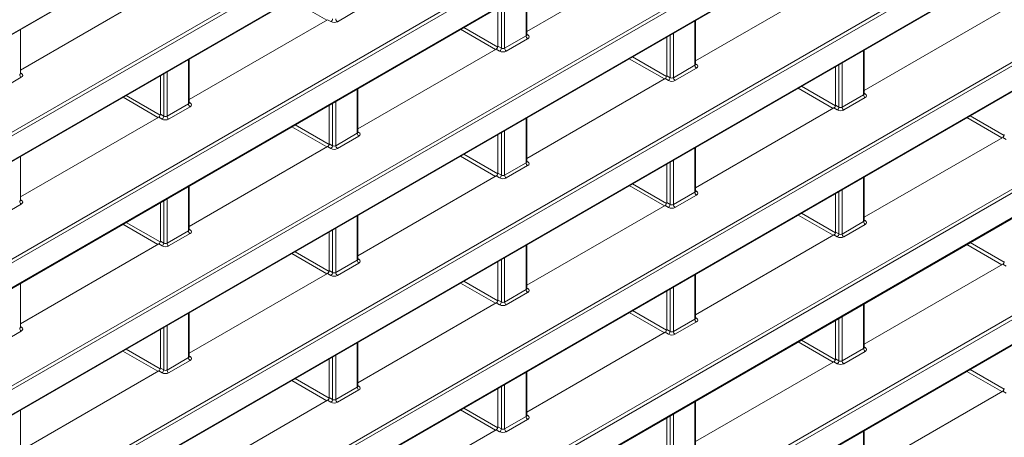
# Model space of a CAD drawing. Header units: millimetres. Extents: x 0 to 1118, y 0 to 864.
# Tile 153 of 235: x 918 to 939, y 347 to 356. Entities that reach past the tile are written whole.
import ezdxf

# ---------------------------------------------------------------- set-up
doc = ezdxf.new("R2010")
doc.units = ezdxf.units.MM

msp = doc.modelspace()

# ---------------------------------------------------------------- linework, layer by layer
at = {"color": 9, "linetype": 'Continuous', "lineweight": 0}
for p, q in [((868.097, 325.104), (957.939, 376.968)), ((957.974, 376.908), (868.132, 325.043)), ((868.132, 324.511), (958.409, 376.626)), ((868.097, 322.38), (960.629, 375.797)), ((960.664, 375.736), (868.132, 322.319)), ((868.132, 321.786), (960.664, 375.204)), ((873.413, 330.284), (951.261, 375.224)), ((868.097, 319.655), (960.629, 373.073)), ((960.664, 373.012), (868.132, 319.595)), ((868.132, 319.062), (960.664, 372.48)), ((868.097, 316.931), (960.629, 370.349)), ((960.664, 370.288), (868.132, 316.87)), ((868.132, 316.338), (960.664, 369.756)), ((868.097, 314.207), (960.629, 367.625)), ((960.664, 367.564), (868.132, 314.146)), ((868.132, 313.614), (960.664, 367.032)), ((868.097, 311.483), (960.629, 364.901)), ((960.664, 364.84), (868.132, 311.422)), ((868.132, 310.89), (960.664, 364.308)), ((868.097, 308.759), (960.629, 362.177)), ((960.664, 362.116), (868.132, 308.698)), ((868.132, 308.166), (960.664, 361.584)), ((928.738, 355.804), (928.738, 356.757)), ((924.459, 356.143), (923.708, 356.577)), ((928.207, 355.539), (928.207, 356.45)), ((928.277, 356.491), (928.277, 355.538)), ((925.148, 356.375), (924.688, 356.109)), ((924.547, 356.11), (924.475, 356.152)), ((932.362, 355.172), (932.362, 356.125)), ((928.083, 355.511), (927.331, 355.945)), ((927.402, 355.986), (928.132, 355.564)), ((928.277, 355.538), (928.738, 355.804)), ((928.752, 355.839), (928.774, 355.825)), ((931.831, 354.907), (931.831, 355.818)), ((931.901, 355.859), (931.901, 354.906)), ((928.134, 355.581), (928.207, 355.539)), ((928.772, 355.743), (928.312, 355.477)), ((928.171, 355.478), (928.099, 355.52)), ((935.986, 354.54), (935.986, 355.493)), ((921.49, 354.344), (921.49, 355.297)), ((931.707, 354.879), (930.955, 355.313)), ((931.026, 355.353), (931.756, 354.932)), ((931.901, 354.906), (932.362, 355.172)), ((932.376, 355.207), (932.398, 355.193)), ((935.455, 354.275), (935.455, 355.186)), ((935.525, 355.227), (935.525, 354.274)), ((917.881, 355.011), (917.902, 354.997)), ((920.959, 354.079), (920.959, 354.99)), ((921.029, 355.031), (921.029, 354.078)), ((931.758, 354.949), (931.831, 354.907)), ((932.396, 355.111), (931.935, 354.845)), ((917.901, 354.915), (917.44, 354.649)), ((931.795, 354.846), (931.723, 354.888)), ((920.154, 354.526), (920.884, 354.104)), ((925.114, 353.712), (925.114, 354.665)), ((935.331, 354.247), (934.579, 354.681)), ((934.65, 354.721), (935.379, 354.3)), ((935.525, 354.274), (935.986, 354.54)), ((936, 354.575), (936.021, 354.561)), ((920.835, 354.051), (920.084, 354.485)), ((921.029, 354.078), (921.49, 354.344)), ((921.504, 354.379), (921.526, 354.365)), ((924.583, 353.447), (924.583, 354.358)), ((924.653, 354.399), (924.653, 353.446)), ((935.382, 354.317), (935.455, 354.275)), ((936.02, 354.479), (935.559, 354.213)), ((920.886, 354.121), (920.959, 354.079)), ((921.525, 354.283), (921.064, 354.017)), ((935.419, 354.214), (935.347, 354.256)), ((920.924, 354.018), (920.851, 354.06)), ((923.778, 353.894), (924.508, 353.472)), ((928.738, 353.08), (928.738, 354.033)), ((938.955, 353.614), (938.203, 354.049)), ((938.274, 354.089), (939.003, 353.668)), ((924.459, 353.419), (923.707, 353.853)), ((924.653, 353.446), (925.114, 353.712)), ((925.128, 353.747), (925.15, 353.733)), ((928.207, 352.815), (928.207, 353.726)), ((928.277, 353.767), (928.277, 352.814)), ((924.51, 353.489), (924.583, 353.447)), ((925.148, 353.651), (924.688, 353.385)), ((939.043, 353.582), (938.971, 353.624)), ((924.547, 353.386), (924.475, 353.428)), ((927.402, 353.261), (928.132, 352.84)), ((932.362, 352.448), (932.362, 353.401)), ((928.083, 352.787), (927.331, 353.221)), ((928.277, 352.814), (928.738, 353.08)), ((928.752, 353.115), (928.774, 353.101)), ((931.831, 352.183), (931.831, 353.094)), ((931.901, 353.134), (931.901, 352.182)), ((928.134, 352.857), (928.207, 352.815)), ((928.772, 353.019), (928.312, 352.753)), ((928.171, 352.754), (928.099, 352.796)), ((931.026, 352.629), (931.756, 352.208)), ((935.986, 351.816), (935.986, 352.769)), ((921.49, 351.62), (921.49, 352.573)), ((931.707, 352.154), (930.955, 352.589)), ((931.901, 352.182), (932.362, 352.448)), ((932.376, 352.483), (932.398, 352.469)), ((935.455, 351.551), (935.455, 352.462)), ((935.525, 352.502), (935.525, 351.55)), ((917.881, 352.287), (917.902, 352.273)), ((920.959, 351.355), (920.959, 352.266)), ((921.029, 352.307), (921.029, 351.354)), ((931.758, 352.225), (931.831, 352.183)), ((932.396, 352.387), (931.935, 352.121)), ((917.901, 352.191), (917.44, 351.925)), ((931.795, 352.122), (931.723, 352.164)), ((934.65, 351.997), (935.379, 351.576)), ((920.154, 351.801), (920.884, 351.38)), ((925.114, 350.988), (925.114, 351.941)), ((935.331, 351.522), (934.579, 351.956)), ((935.525, 351.55), (935.986, 351.816)), ((936, 351.851), (936.021, 351.837)), ((920.835, 351.327), (920.083, 351.761)), ((921.029, 351.354), (921.49, 351.62)), ((921.525, 351.559), (921.064, 351.293)), ((921.504, 351.655), (921.526, 351.641)), ((924.583, 350.723), (924.583, 351.634)), ((924.653, 351.674), (924.653, 350.722)), ((935.382, 351.593), (935.455, 351.551)), ((936.02, 351.755), (935.559, 351.489)), ((920.886, 351.397), (920.959, 351.355)), ((935.419, 351.49), (935.347, 351.532)), ((938.273, 351.365), (939.003, 350.944)), ((920.924, 351.294), (920.851, 351.336)), ((923.778, 351.169), (924.508, 350.748)), ((928.738, 350.356), (928.738, 351.308)), ((938.955, 350.89), (938.203, 351.324)), ((924.459, 350.695), (923.707, 351.129)), ((924.653, 350.722), (925.114, 350.988)), ((925.148, 350.927), (924.688, 350.661)), ((925.128, 351.023), (925.15, 351.009)), ((928.207, 350.091), (928.207, 351.002)), ((928.277, 351.042), (928.277, 350.09)), ((924.51, 350.765), (924.583, 350.723)), ((939.043, 350.858), (938.971, 350.9)), ((924.547, 350.662), (924.475, 350.704)), ((927.402, 350.537), (928.132, 350.116)), ((932.362, 349.724), (932.362, 350.676)), ((928.083, 350.062), (927.331, 350.497)), ((928.277, 350.09), (928.738, 350.356)), ((928.772, 350.295), (928.312, 350.029)), ((928.752, 350.391), (928.774, 350.377)), ((931.831, 349.459), (931.831, 350.37)), ((931.901, 350.41), (931.901, 349.458)), ((928.134, 350.133), (928.207, 350.091)), ((928.171, 350.03), (928.099, 350.072)), ((931.026, 349.905), (931.755, 349.484)), ((935.986, 349.092), (935.986, 350.044)), ((921.49, 348.896), (921.49, 349.848)), ((931.707, 349.43), (930.955, 349.864)), ((931.901, 349.458), (932.362, 349.724)), ((932.396, 349.663), (931.935, 349.397)), ((932.376, 349.758), (932.398, 349.745)), ((935.455, 348.827), (935.455, 349.738)), ((935.525, 349.778), (935.525, 348.826)), ((917.901, 349.467), (917.44, 349.201)), ((917.881, 349.563), (917.902, 349.549)), ((920.959, 348.631), (920.959, 349.542)), ((921.029, 349.582), (921.029, 348.63)), ((931.758, 349.501), (931.831, 349.459)), ((931.795, 349.398), (931.723, 349.44)), ((934.649, 349.273), (935.379, 348.852)), ((920.835, 348.602), (920.083, 349.037)), ((920.154, 349.077), (920.884, 348.656)), ((925.114, 348.264), (925.114, 349.216)), ((935.331, 348.798), (934.579, 349.232)), ((935.525, 348.826), (935.986, 349.092)), ((936.02, 349.031), (935.559, 348.765)), ((936, 349.126), (936.021, 349.113)), ((921.029, 348.63), (921.49, 348.896)), ((921.525, 348.835), (921.064, 348.569)), ((921.504, 348.931), (921.526, 348.917)), ((924.583, 347.999), (924.583, 348.91)), ((924.653, 348.95), (924.653, 347.998)), ((935.382, 348.869), (935.455, 348.827)), ((920.924, 348.57), (920.851, 348.612)), ((920.886, 348.673), (920.959, 348.631)), ((935.419, 348.766), (935.347, 348.808)), ((938.954, 348.166), (938.203, 348.6)), ((938.273, 348.641), (939.003, 348.22)), ((924.459, 347.97), (923.707, 348.404)), ((923.778, 348.445), (924.508, 348.024)), ((928.738, 347.632), (928.738, 348.584)), ((924.653, 347.998), (925.114, 348.264)), ((925.148, 348.203), (924.688, 347.937)), ((925.128, 348.298), (925.15, 348.285)), ((928.207, 347.367), (928.207, 348.278)), ((928.277, 348.318), (928.277, 347.366)), ((924.547, 347.938), (924.475, 347.98)), ((924.51, 348.041), (924.583, 347.999)), ((939.043, 348.134), (938.971, 348.175)), ((928.083, 347.338), (927.331, 347.772)), ((927.402, 347.813), (928.132, 347.392)), ((932.362, 347), (932.362, 347.952)), ((928.277, 347.366), (928.738, 347.632)), ((928.772, 347.571), (928.312, 347.305)), ((928.752, 347.666), (928.774, 347.653)), ((931.831, 346.735), (931.831, 347.646)), ((931.901, 347.686), (931.901, 346.734)), ((928.171, 347.306), (928.099, 347.348)), ((928.134, 347.409), (928.207, 347.367)), ((935.986, 346.368), (935.986, 347.32))]:
    msp.add_line(p, q, dxfattribs=at)
at = {"color": 7, "linetype": 'Continuous', "lineweight": 15}
for p, q in [((868.121, 324.488), (958.398, 376.603)), ((868.121, 321.764), (960.654, 375.181)), ((873.403, 330.261), (951.214, 375.18)), ((868.121, 319.04), (960.654, 372.457)), ((868.121, 316.315), (960.654, 369.733)), ((868.121, 313.591), (960.654, 367.009)), ((868.121, 310.867), (960.654, 364.285)), ((868.121, 308.143), (960.654, 361.561)), ((931.723, 357.612), (928.752, 355.897)), ((935.347, 356.98), (932.376, 355.265)), ((920.851, 356.784), (917.881, 355.069)), ((928.752, 355.825), (928.752, 356.765)), ((928.134, 355.581), (928.134, 356.408)), ((938.971, 356.348), (936, 354.633)), ((924.475, 356.152), (921.504, 354.437)), ((932.376, 355.193), (932.376, 356.133)), ((917.881, 354.997), (917.881, 355.937)), ((931.758, 354.949), (931.758, 355.776)), ((928.099, 355.52), (925.128, 353.805)), ((936, 354.561), (936, 355.501)), ((921.504, 354.365), (921.504, 355.305)), ((920.886, 354.121), (920.886, 354.948)), ((935.382, 354.317), (935.382, 355.144)), ((931.723, 354.888), (928.752, 353.173)), ((925.128, 353.733), (925.128, 354.673)), ((924.51, 353.489), (924.51, 354.316)), ((935.347, 354.256), (932.376, 352.541)), ((920.851, 354.06), (917.881, 352.345)), ((928.752, 353.101), (928.752, 354.041)), ((928.134, 352.857), (928.134, 353.684)), ((938.971, 353.624), (936, 351.909)), ((924.475, 353.428), (921.504, 351.713)), ((932.376, 352.469), (932.376, 353.409)), ((917.881, 352.273), (917.881, 353.213)), ((931.758, 352.225), (931.758, 353.052)), ((928.099, 352.796), (925.128, 351.081)), ((936, 351.837), (936, 352.777)), ((921.504, 351.641), (921.504, 352.581)), ((935.382, 351.593), (935.382, 352.42)), ((920.886, 351.397), (920.886, 352.224)), ((931.723, 352.164), (928.752, 350.449)), ((925.128, 351.009), (925.128, 351.949)), ((924.51, 350.765), (924.51, 351.592)), ((935.347, 351.532), (932.376, 349.817)), ((920.851, 351.336), (917.881, 349.621)), ((928.752, 350.377), (928.752, 351.317)), ((928.134, 350.133), (928.134, 350.96)), ((938.971, 350.9), (936, 349.185)), ((924.475, 350.704), (921.504, 348.989)), ((932.376, 349.745), (932.376, 350.685)), ((917.881, 349.549), (917.881, 350.489)), ((931.758, 349.501), (931.758, 350.328)), ((928.099, 350.072), (925.128, 348.357)), ((936, 349.113), (936, 350.053)), ((921.504, 348.917), (921.504, 349.857)), ((935.382, 348.869), (935.382, 349.696)), ((920.886, 348.673), (920.886, 349.5)), ((931.723, 349.44), (928.752, 347.725)), ((925.128, 348.285), (925.128, 349.225)), ((924.51, 348.041), (924.51, 348.868)), ((920.851, 348.612), (917.881, 346.897)), ((935.347, 348.808), (932.376, 347.093)), ((928.752, 347.653), (928.752, 348.593)), ((928.134, 347.409), (928.134, 348.236)), ((924.475, 347.98), (921.504, 346.265)), ((938.971, 348.175), (936, 346.461)), ((917.881, 346.825), (917.881, 347.765)), ((932.376, 347.021), (932.376, 347.961)), ((931.758, 346.777), (931.758, 347.604)), ((928.099, 347.348), (925.128, 345.633)), ((936, 346.389), (936, 347.329))]:
    msp.add_line(p, q, dxfattribs=at)
at = {"color": 9, "linetype": 'Continuous', "lineweight": 0}
for centre, radius, start, end in [((924.504, 356.176), 0.0793, 303.5222, 356.4778), ((924.73, 356.174), 0.077, 182.6523, 236.7703), ((928.815, 355.808), 0.077, 182.6523, 236.7703), ((928.758, 355.849), 0.0278, 257.7331, 303.5435), ((928.128, 355.544), 0.0793, 303.5222, 356.4778), ((928.354, 355.542), 0.077, 182.6523, 236.7703), ((932.439, 355.176), 0.077, 182.6523, 236.7703), ((932.382, 355.217), 0.0278, 257.7331, 303.5435), ((917.943, 354.98), 0.077, 182.6523, 236.7703), ((917.887, 355.021), 0.0278, 257.7331, 303.5435), ((931.752, 354.912), 0.0793, 303.5222, 356.4778), ((931.978, 354.91), 0.077, 182.6523, 236.7703), ((936.062, 354.544), 0.077, 182.6523, 236.7703), ((936.006, 354.585), 0.0278, 257.7331, 303.5435), ((921.567, 354.348), 0.077, 182.6523, 236.7703), ((921.51, 354.389), 0.0278, 257.7331, 303.5435), ((935.375, 354.28), 0.0793, 303.5222, 356.4778), ((935.602, 354.278), 0.077, 182.6523, 236.7703), ((920.88, 354.084), 0.0793, 303.5222, 356.4778), ((921.106, 354.082), 0.077, 182.6523, 236.7703), ((925.191, 353.716), 0.077, 182.6523, 236.7703), ((925.134, 353.757), 0.0278, 257.7331, 303.5435), ((924.504, 353.452), 0.0793, 303.5222, 356.4778), ((924.73, 353.45), 0.077, 182.6523, 236.7703), ((928.815, 353.084), 0.077, 182.6523, 236.7703), ((928.758, 353.125), 0.0278, 257.7331, 303.5435), ((928.128, 352.82), 0.0793, 303.5222, 356.4778), ((928.354, 352.817), 0.077, 182.6523, 236.7703), ((932.439, 352.452), 0.077, 182.6523, 236.7703), ((932.382, 352.493), 0.0278, 257.7331, 303.5435), ((917.943, 352.256), 0.077, 182.6523, 236.7703), ((917.887, 352.297), 0.0278, 257.7331, 303.5435), ((931.752, 352.188), 0.0793, 303.5222, 356.4778), ((931.978, 352.185), 0.077, 182.6523, 236.7703), ((936.062, 351.819), 0.077, 182.6523, 236.7703), ((936.006, 351.861), 0.0278, 257.7331, 303.5435), ((921.567, 351.624), 0.077, 182.6523, 236.7703), ((921.51, 351.665), 0.0278, 257.7331, 303.5435), ((920.88, 351.36), 0.0793, 303.5222, 356.4778), ((921.106, 351.357), 0.077, 182.6523, 236.7703), ((935.375, 351.556), 0.0793, 303.5222, 356.4778), ((935.602, 351.553), 0.077, 182.6523, 236.7703), ((925.191, 350.991), 0.077, 182.6523, 236.7703), ((925.134, 351.033), 0.0278, 257.7331, 303.5435), ((924.504, 350.728), 0.0793, 303.5222, 356.4778), ((924.73, 350.725), 0.077, 182.6523, 236.7703), ((928.815, 350.359), 0.077, 182.6523, 236.7703), ((928.758, 350.4), 0.0278, 257.7331, 303.5435), ((928.128, 350.096), 0.0793, 303.5222, 356.4778), ((928.354, 350.093), 0.077, 182.6523, 236.7703), ((932.439, 349.727), 0.077, 182.6523, 236.7703), ((932.382, 349.768), 0.0278, 257.7331, 303.5435), ((917.943, 349.531), 0.077, 182.6523, 236.7703), ((917.887, 349.572), 0.0278, 257.7331, 303.5435), ((931.752, 349.464), 0.0793, 303.5222, 356.4778), ((931.978, 349.461), 0.077, 182.6523, 236.7703), ((936.062, 349.095), 0.077, 182.6523, 236.7703), ((936.006, 349.136), 0.0278, 257.7331, 303.5435), ((921.567, 348.899), 0.077, 182.6523, 236.7703), ((921.51, 348.94), 0.0278, 257.7331, 303.5435), ((935.375, 348.832), 0.0793, 303.5222, 356.4778), ((935.602, 348.829), 0.077, 182.6523, 236.7703), ((920.88, 348.636), 0.0793, 303.5222, 356.4778), ((921.106, 348.633), 0.077, 182.6523, 236.7703), ((925.191, 348.267), 0.077, 182.6523, 236.7703), ((925.134, 348.308), 0.0278, 257.7331, 303.5435), ((924.504, 348.004), 0.0793, 303.5222, 356.4778), ((924.73, 348.001), 0.077, 182.6523, 236.7703), ((928.815, 347.635), 0.077, 182.6523, 236.7703), ((928.758, 347.676), 0.0278, 257.7331, 303.5435), ((928.128, 347.372), 0.0793, 303.5222, 356.4778), ((928.354, 347.369), 0.077, 182.6523, 236.7703)]:
    msp.add_arc(centre, radius, start, end, dxfattribs=at)
for centre, major_axis, ratio, start_param, end_param in [((924.617, 356.151), (0.1, -0.0015), 0.587275, 3.953479, 5.506822), ((928.702, 355.826), (0.05, -0.0016), 0.597067, 5.516493, 6.301891), ((928.702, 355.785), (0.1, -0.0015), 0.587275, 5.506822, 7.060165), ((928.241, 355.519), (0.1, -0.0015), 0.587275, 3.953479, 5.506822), ((928.241, 355.56), (0.05, -0.0016), 0.597067, 3.96315, 5.516493), ((932.326, 355.194), (0.05, -0.0016), 0.597067, 5.516493, 6.301891), ((932.326, 355.153), (0.1, -0.0015), 0.587275, 5.506822, 7.060165), ((917.831, 354.998), (0.05, -0.0016), 0.597067, 5.516493, 6.301891), ((917.83, 354.957), (0.1, -0.0015), 0.587275, 5.506822, 7.060165), ((931.865, 354.887), (0.1, -0.0015), 0.587275, 3.953479, 5.506822), ((931.865, 354.928), (0.05, -0.0016), 0.597067, 3.96315, 5.516493), ((935.95, 354.562), (0.05, -0.0016), 0.597067, 5.516493, 6.301891), ((935.95, 354.521), (0.1, -0.0015), 0.587275, 5.506822, 7.060165), ((921.454, 354.366), (0.05, -0.0016), 0.597067, 5.516493, 6.301891), ((921.454, 354.325), (0.1, -0.0015), 0.587275, 5.506822, 7.060165), ((935.489, 354.255), (0.1, -0.0015), 0.587275, 3.953479, 5.506822), ((935.489, 354.296), (0.05, -0.0016), 0.597067, 3.96315, 5.516493), ((920.993, 354.059), (0.1, -0.0015), 0.587275, 3.953479, 5.506822), ((920.994, 354.1), (0.05, -0.0016), 0.597067, 3.96315, 5.516493), ((925.078, 353.734), (0.05, -0.0016), 0.597067, 5.516493, 6.301891), ((925.078, 353.693), (0.1, -0.0015), 0.587275, 5.506822, 7.060165), ((924.617, 353.427), (0.1, -0.0015), 0.587275, 3.953479, 5.506822), ((924.618, 353.468), (0.05, -0.0016), 0.597067, 3.96315, 5.516493), ((928.702, 353.102), (0.05, -0.0016), 0.597067, 5.516493, 6.301891), ((928.702, 353.061), (0.1, -0.0015), 0.587275, 5.506822, 7.060165), ((928.241, 352.795), (0.1, -0.0015), 0.587275, 3.953479, 5.506822), ((928.241, 352.836), (0.05, -0.0016), 0.597067, 3.96315, 5.516493), ((932.326, 352.47), (0.05, -0.0016), 0.597067, 5.516493, 6.301891), ((932.326, 352.429), (0.1, -0.0015), 0.587275, 5.506822, 7.060165), ((917.831, 352.274), (0.05, -0.0016), 0.597067, 5.516493, 6.301891), ((917.83, 352.233), (0.1, -0.0015), 0.587275, 5.506822, 7.060165), ((931.865, 352.163), (0.1, -0.0015), 0.587275, 3.953479, 5.506822), ((931.865, 352.204), (0.05, -0.0016), 0.597067, 3.96315, 5.516493), ((935.95, 351.838), (0.05, -0.0016), 0.597067, 5.516493, 6.301891), ((935.95, 351.797), (0.1, -0.0015), 0.587275, 5.506822, 7.060165), ((921.454, 351.642), (0.05, -0.0016), 0.597067, 5.516493, 6.301891), ((921.454, 351.601), (0.1, -0.0015), 0.587275, 5.506822, 7.060165), ((920.994, 351.376), (0.05, -0.0016), 0.597067, 3.96315, 5.516493), ((935.489, 351.531), (0.1, -0.0015), 0.587275, 3.953479, 5.506822), ((935.489, 351.572), (0.05, -0.0016), 0.597067, 3.96315, 5.516493), ((920.993, 351.335), (0.1, -0.0015), 0.587275, 3.953479, 5.506822), ((925.078, 351.01), (0.05, -0.0016), 0.597067, 5.516493, 6.301891), ((925.078, 350.969), (0.1, -0.0015), 0.587275, 5.506822, 7.060165), ((924.618, 350.744), (0.05, -0.0016), 0.597067, 3.96315, 5.516493), ((924.617, 350.703), (0.1, -0.0015), 0.587275, 3.953479, 5.506822), ((928.702, 350.378), (0.05, -0.0016), 0.597067, 5.516493, 6.301891), ((928.702, 350.337), (0.1, -0.0015), 0.587275, 5.506822, 7.060165), ((928.241, 350.112), (0.05, -0.0016), 0.597067, 3.96315, 5.516493), ((928.241, 350.071), (0.1, -0.0015), 0.587275, 3.953479, 5.506822), ((932.326, 349.746), (0.05, -0.0016), 0.597067, 5.516493, 6.301891), ((932.326, 349.705), (0.1, -0.0015), 0.587275, 5.506822, 7.060165), ((917.831, 349.55), (0.05, -0.0016), 0.597067, 5.516493, 6.301891), ((917.83, 349.509), (0.1, -0.0015), 0.587275, 5.506822, 7.060165), ((931.865, 349.48), (0.05, -0.0016), 0.597067, 3.96315, 5.516493), ((931.865, 349.439), (0.1, -0.0015), 0.587275, 3.953479, 5.506822), ((935.95, 349.114), (0.05, -0.0016), 0.597067, 5.516493, 6.301891), ((935.95, 349.073), (0.1, -0.0015), 0.587275, 5.506822, 7.060165), ((921.454, 348.918), (0.05, -0.0016), 0.597067, 5.516493, 6.301891), ((921.454, 348.877), (0.1, -0.0015), 0.587275, 5.506822, 7.060165), ((935.489, 348.848), (0.05, -0.0016), 0.597067, 3.96315, 5.516493), ((920.994, 348.652), (0.05, -0.0016), 0.597067, 3.96315, 5.516493), ((935.489, 348.807), (0.1, -0.0015), 0.587275, 3.953479, 5.506822), ((920.993, 348.611), (0.1, -0.0015), 0.587275, 3.953479, 5.506822), ((925.078, 348.286), (0.05, -0.0016), 0.597067, 5.516493, 6.301891), ((925.078, 348.245), (0.1, -0.0015), 0.587275, 5.506822, 7.060165), ((924.618, 348.02), (0.05, -0.0016), 0.597067, 3.96315, 5.516493), ((924.617, 347.979), (0.1, -0.0015), 0.587275, 3.953479, 5.506822), ((928.702, 347.654), (0.05, -0.0016), 0.597067, 5.516493, 6.301891), ((928.702, 347.613), (0.1, -0.0015), 0.587275, 5.506822, 7.060165), ((928.241, 347.388), (0.05, -0.0016), 0.597067, 3.96315, 5.516493), ((928.241, 347.347), (0.1, -0.0015), 0.587275, 3.953479, 5.506822)]:
    msp.add_ellipse(centre, major_axis=major_axis, ratio=ratio, start_param=start_param, end_param=end_param, dxfattribs=at)
at = {"color": 7, "linetype": 'Continuous', "lineweight": 15}
for centre in [(928.099, 355.561), (931.723, 354.929), (935.347, 354.296), (920.851, 354.101), (938.971, 353.664), (924.475, 353.468), (928.099, 352.836), (931.723, 352.204), (935.347, 351.572), (920.851, 351.376), (938.971, 350.94), (924.475, 350.744), (928.099, 350.112), (931.723, 349.48), (935.347, 348.848), (920.851, 348.652), (938.971, 348.216), (924.475, 348.02), (928.099, 347.388)]:
    msp.add_ellipse(centre, major_axis=(0.025, 0.0433), ratio=0.577557, start_param=3.927062, end_param=5.497554, dxfattribs=at)
for points in [[(928.753, 355.819), (928.753, 355.819), (928.754, 355.819), (928.752, 355.823), (928.752, 355.825), (928.752, 355.825)], [(932.377, 355.187), (932.377, 355.187), (932.378, 355.187), (932.376, 355.191), (932.376, 355.193), (932.376, 355.193)], [(917.882, 354.991), (917.882, 354.991), (917.882, 354.991), (917.88, 354.995), (917.881, 354.997), (917.881, 354.997)], [(936.001, 354.555), (936.001, 354.555), (936.002, 354.555), (936, 354.559), (936, 354.561), (936, 354.561)], [(921.505, 354.359), (921.506, 354.359), (921.506, 354.359), (921.504, 354.363), (921.505, 354.365), (921.505, 354.365)], [(925.129, 353.727), (925.129, 353.727), (925.13, 353.727), (925.128, 353.731), (925.128, 353.733), (925.128, 353.733)], [(928.753, 353.095), (928.753, 353.095), (928.754, 353.095), (928.752, 353.099), (928.752, 353.101), (928.752, 353.101)], [(932.377, 352.463), (932.377, 352.463), (932.378, 352.463), (932.376, 352.467), (932.376, 352.469), (932.376, 352.469)], [(917.882, 352.267), (917.882, 352.267), (917.882, 352.267), (917.88, 352.271), (917.881, 352.273), (917.881, 352.273)], [(936.001, 351.831), (936.001, 351.831), (936.002, 351.83), (936, 351.835), (936, 351.837), (936, 351.837)], [(921.505, 351.635), (921.506, 351.635), (921.506, 351.635), (921.504, 351.639), (921.505, 351.641), (921.505, 351.641)], [(925.129, 351.003), (925.129, 351.003), (925.13, 351.003), (925.128, 351.007), (925.128, 351.009), (925.128, 351.009)], [(928.753, 350.371), (928.753, 350.371), (928.754, 350.37), (928.752, 350.375), (928.752, 350.377), (928.752, 350.377)], [(932.377, 349.739), (932.377, 349.739), (932.378, 349.738), (932.376, 349.743), (932.376, 349.745), (932.376, 349.745)], [(917.882, 349.543), (917.882, 349.543), (917.882, 349.542), (917.88, 349.547), (917.881, 349.549), (917.881, 349.549)], [(936.001, 349.107), (936.001, 349.107), (936.002, 349.106), (936, 349.111), (936, 349.113), (936, 349.113)], [(921.505, 348.911), (921.506, 348.911), (921.506, 348.91), (921.504, 348.915), (921.505, 348.917), (921.505, 348.917)], [(925.129, 348.279), (925.129, 348.279), (925.13, 348.278), (925.128, 348.283), (925.128, 348.285), (925.128, 348.285)], [(928.753, 347.647), (928.753, 347.647), (928.754, 347.646), (928.752, 347.651), (928.752, 347.652), (928.752, 347.653)]]:
    msp.add_open_spline(points, degree=3, knots=[0, 0, 0, 0, 0.251158, 0.971068, 1, 1, 1, 1], dxfattribs=at)

doc.saveas('drawing.dxf')
